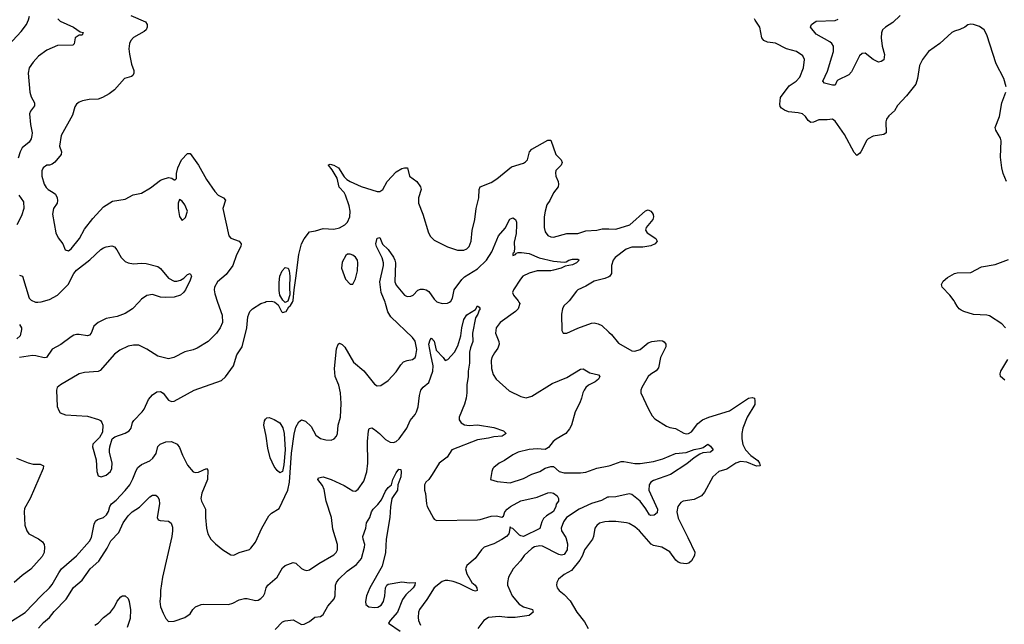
# Model space of a CAD drawing. Header units: inches. Extents: x 2134017 to 2292458, y 756222 to 916513.
# Tile 247 of 256: x 2205651 to 2212918, y 887621 to 892085. Entities that reach past the tile are written whole.
import ezdxf

# ---------------------------------------------------------------- set-up
doc = ezdxf.new("R2010")
doc.units = ezdxf.units.IN
doc.header["$MEASUREMENT"] = 0
for name, color, linetype in [('C2808', 7, 'Continuous'), ('C2809', 7, 'Continuous'), ('C2818', 7, 'Continuous'), ('C2819', 7, 'Continuous')]:
    doc.layers.add(name, color=color, linetype=linetype)

msp = doc.modelspace()

# ---------------------------------------------------------------- linework, layer by layer
at = {"layer": 'C2808', "color": 5}
for points, elevation in [([(2205590, 887644.2), (2205690, 887709.1), (2205808, 887832), (2205870.9, 887890), (2205890, 887913.7), (2205938.3, 888001.7), (2205958.7, 888030), (2206070, 888127.3), (2206165.9, 888234.1), (2206179.4, 888260.6), (2206200.7, 888359.3), (2206210, 888382.4), (2206225.9, 888394.1), (2206270, 888408.2), (2206292.1, 888427.9), (2206305.7, 888454.3), (2206315.6, 888490), (2206328.1, 888510), (2206361.8, 888538.2), (2206430, 888609.1), (2206462.4, 888650), (2206486.3, 888693.7), (2206510, 888757.1), (2206522.1, 888777.9), (2206550, 888801.5), (2206610, 888827.9), (2206633.7, 888846.3), (2206657.7, 888882.3), (2206670, 888934.4), (2206688.3, 888951.7), (2206730, 888968.9), (2206771, 888970), (2206811.8, 888950), (2206830, 888925.5), (2206851.4, 888870), (2206890, 888795.5), (2206930, 888747.7), (2206950, 888740.5), (2206970, 888743.8), (2207030, 888770.8), (2207038.5, 888758.5), (2207036.5, 888690), (2206994.2, 888590), (2206986.9, 888550), (2206991.7, 888530), (2207021.7, 888470), (2207022, 888410), (2207030.4, 888330), (2207040.4, 888290), (2207061.6, 888250), (2207095.4, 888215.4), (2207150, 888170.5), (2207210, 888133.4), (2207230, 888130.7), (2207270, 888150.4), (2207346, 888174), (2207357.1, 888182.9), (2207390, 888227.3), (2207438.7, 888330), (2207490, 888421.6), (2207510, 888442), (2207564.6, 888475.4), (2207630, 888611.3), (2207641, 888670), (2207655.7, 888884.3), (2207675.6, 889024.4), (2207690, 889075.8), (2207710, 889114.8), (2207730, 889130.8), (2207760.7, 889120.7), (2207801.1, 889081.1), (2207836.2, 889016.2), (2207870, 888992.4), (2207910, 888982), (2207950, 888981.3), (2207971, 888989), (2207989.7, 889010.3), (2207996.9, 889030), (2208001.7, 889090), (2208017.3, 889150), (2208023.1, 889250), (2208018.8, 889330), (2208005.3, 889385.3), (2207979.8, 889450), (2207973.5, 889510), (2207990, 889654), (2208002, 889690), (2208010, 889696), (2208030, 889686), (2208050, 889666.8), (2208115.2, 889555.2), (2208190, 889492.4), (2208270, 889394), (2208290, 889382), (2208316.6, 889383.4), (2208370, 889420.5), (2208430, 889486), (2208463.3, 889536.7), (2208482.5, 889557.5), (2208510, 889569.4), (2208550, 889575.9), (2208568.5, 889590), (2208575.2, 889604.8), (2208582.3, 889650), (2208570, 889711.2), (2208550, 889738.9), (2208389.9, 889889.9), (2208368.9, 889928.9), (2208351.6, 889990), (2208347.6, 890000)], 360), ([(2206528.9, 890000), (2206482.3, 889950), (2206430, 889914.8), (2206370, 889894), (2206290, 889879.3), (2206228.7, 889850), (2206198.6, 889821.4), (2206177.8, 889770), (2206165.5, 889754.5), (2206150, 889749.8), (2206090, 889761.1), (2206070, 889760.8), (2206050, 889756.1), (2206030, 889744.2), (2205953.5, 889686.5), (2205890, 889653.1), (2205848.3, 889591.7), (2205830, 889588.3), (2205770, 889604), (2205745.7, 889605.7), (2205650, 889589.9)], 360), ([(2205766.5, 890000), (2205770, 889998.5), (2205784.9, 890000)], 360), ([(2207110.9, 890000), (2207143.9, 889903.9), (2207146.4, 889850), (2207130.3, 889809.7), (2207102, 889770), (2207042.8, 889710), (2206960.9, 889659.1), (2206930, 889646.6), (2206870, 889632.7), (2206788.2, 889591.8), (2206750, 889582), (2206670, 889600.9), (2206590, 889652.7), (2206530, 889681.2), (2206490, 889682.7), (2206450, 889674.5), (2206390, 889645.1), (2206350, 889614.5), (2206245.3, 889494.7), (2206230, 889487.3), (2206130, 889480.7), (2206090, 889469.5), (2205951, 889390), (2205926, 889370), (2205921, 889350), (2205927.3, 889230), (2205938.5, 889198.5), (2205950, 889182.8), (2205988.5, 889168.5), (2206150, 889157.6), (2206232.5, 889132.5), (2206245.8, 889125.8), (2206257.3, 889110), (2206264.9, 889090), (2206260.7, 889039.3), (2206239.8, 889000.2), (2206191, 888950), (2206186.8, 888930), (2206214.4, 888834.4), (2206219.1, 888750), (2206230, 888718), (2206250.7, 888710.7), (2206290, 888723.1), (2206320.5, 888750), (2206331.1, 888770), (2206334, 888814), (2206314.5, 888890), (2206314.5, 888910), (2206315.1, 888930), (2206333.2, 888990), (2206353.8, 889006.2), (2206430, 889032.4), (2206459.5, 889050), (2206472.8, 889070), (2206483.6, 889110), (2206493.6, 889126.4), (2206555.4, 889190), (2206569.7, 889210), (2206600.4, 889279.6), (2206630, 889314), (2206662.5, 889337.5), (2206690, 889339.1), (2206710, 889327.3), (2206750, 889274.8), (2206770, 889265.5), (2206790, 889268.2), (2206939, 889350), (2207140.1, 889419.9), (2207170, 889446.8), (2207229.4, 889530), (2207254, 889610), (2207293.6, 889670), (2207327.8, 889810), (2207333.3, 889890), (2207349.8, 889930.2), (2207370, 889950.4), (2207430, 889988.2), (2207461.9, 890000)], 380), ([(2207533.4, 890000), (2207558.8, 889978.8), (2207582, 889930), (2207590, 889922), (2207618, 889930), (2207636.4, 889963.6), (2207650, 889974), (2207663.7, 890000)], 380), ([(2207615, 890000), (2207610, 889998), (2207607.9, 890000)], 380), ([(2208738, 890000), (2208770, 889990.4), (2208807.6, 889992.4), (2208822.4, 890000)], 360), ([(2209336, 890000), (2209341, 889990), (2209331, 889950), (2209311.3, 889930), (2209197.6, 889850), (2209167.2, 889810), (2209163.1, 889770), (2209188, 889710), (2209190.2, 889690), (2209180.8, 889659.2), (2209154.5, 889625.5), (2209135.3, 889590), (2209130.3, 889569.7), (2209133.7, 889510), (2209146.3, 889466.3), (2209167.7, 889430), (2209263.4, 889343.4), (2209350, 889301.6), (2209390, 889292.2), (2209430, 889305.3), (2209580.3, 889399.7), (2209690, 889443.9), (2209790, 889504.9), (2209810, 889506), (2209858, 889478), (2209922, 889462), (2209933, 889450), (2209922, 889430), (2209899.1, 889410), (2209850, 889385.6), (2209830, 889369.5), (2209817, 889350), (2209806.3, 889330), (2209798.4, 889290), (2209784.8, 889255.2), (2209750.4, 889190), (2209723, 889090), (2209710, 889065.2), (2209682, 889030), (2209610, 888987.3), (2209588.2, 888970), (2209554, 888926), (2209530, 888912.3), (2209470, 888915.6), (2209410, 888911.1), (2209329.3, 888890.7), (2209290, 888871.2), (2209230, 888829.6), (2209190, 888809.6), (2209150, 888779.3), (2209142, 888770), (2209136.3, 888750), (2209124.7, 888690), (2209174.4, 888674.4), (2209270, 888665.3), (2209370, 888696.5), (2209430, 888728.7), (2209490, 888748.4), (2209530, 888773), (2209570, 888786.8), (2209590, 888786), (2209631.3, 888750), (2209670, 888739.3), (2209790, 888738.3), (2209830, 888745.2), (2209910, 888772.9), (2210000, 888790.9)], 360), ([(2209695.7, 890000), (2209668.1, 889971.9), (2209657, 889950), (2209650.4, 889910), (2209651, 889791), (2209662, 889770), (2209690, 889770.7), (2209770, 889808.4), (2209870, 889843.6), (2209890, 889846.3), (2209919.9, 889839.9), (2209946.9, 889826.9), (2210000, 889777.3)], 380), ([(2205790, 887593), (2205827, 887633), (2205870.8, 887670), (2205904.4, 887715.6), (2205993.9, 887806.1), (2206046.5, 887893.5), (2206112.8, 887947.2), (2206170.5, 888029.5), (2206233.8, 888086.2), (2206296.7, 888183.3), (2206322.4, 888237.6), (2206382.3, 888297.7), (2206413.2, 888370), (2206450, 888421.5), (2206479.7, 888450), (2206533.7, 888486.3), (2206610, 888562.4), (2206630, 888575.5), (2206654.6, 888574.6), (2206670, 888561), (2206679.9, 888539.9), (2206683, 888510), (2206665.5, 888410), (2206673, 888393), (2206687.3, 888387.3), (2206750, 888381.3), (2206767.6, 888367.6), (2206777.6, 888337.6), (2206779.1, 888310), (2206773.4, 888270), (2206704.7, 887970), (2206689.1, 887870), (2206690.3, 887830), (2206685.2, 887790), (2206690, 887750.8), (2206710, 887702.8), (2206730, 887664.7), (2206750, 887641), (2206790, 887644), (2206870, 887670.7), (2206910, 887698.8), (2206929.6, 887730.4), (2206949.2, 887750), (2206990, 887767), (2207010.3, 887770.3), (2207192.3, 887767.7), (2207223.7, 887776.3), (2207270, 887802.4), (2207310, 887810.3), (2207330, 887810.3), (2207390, 887795.8), (2207410, 887799.5), (2207430, 887810.4), (2207449.8, 887830.2), (2207460.4, 887850), (2207469.8, 887890.2), (2207481.3, 887910), (2207550.7, 887969.3), (2207590, 888038), (2207610, 888055.5), (2207670, 888078), (2207690, 888073.4), (2207730, 888034), (2207750, 888022), (2207770, 888018.7), (2207790, 888022), (2207859.5, 888070), (2207970, 888134), (2207986, 888150), (2207997.4, 888170), (2207996.4, 888210), (2207962.9, 888322.9), (2207951.5, 888410), (2207913.3, 888530), (2207897.3, 888617.3), (2207885.2, 888645.2), (2207852.3, 888690), (2207857.2, 888702.8), (2207890, 888708.5), (2207950, 888688.9), (2208045.3, 888645.3), (2208110, 888605.3), (2208130, 888604.9), (2208150, 888619.1), (2208190, 888677.3), (2208213, 888747), (2208219.2, 888810), (2208216.8, 888970), (2208224.2, 889050), (2208230, 889067.3), (2208250, 889070.3), (2208270, 889058.5), (2208307.4, 889030), (2208350, 888985.2), (2208384.4, 888964.4), (2208410, 888962.9), (2208430, 888969.3), (2208451.9, 888990), (2208507.2, 889070), (2208533.8, 889126.2), (2208569.8, 889170), (2208580.2, 889190), (2208592.5, 889227.5), (2208601.9, 889310), (2208611.5, 889348.5), (2208628.9, 889371.1), (2208670, 889406.8), (2208699.7, 889490), (2208703, 889530), (2208684.2, 889610), (2208671.7, 889690), (2208679.5, 889720.5), (2208690, 889732.7), (2208710, 889711.7), (2208724.9, 889644.9), (2208776.5, 889590), (2208790, 889568), (2208810, 889577), (2208859.4, 889630), (2208883.8, 889676.2), (2208905.7, 889750), (2208913.4, 889810), (2208930, 889872.2), (2208950, 889906.7), (2209014.9, 889945.1), (2209030, 889971.3), (2209042.8, 889962.8), (2209050.2, 889950), (2209040.9, 889939.1), (2209031, 889910), (2209015.8, 889884.2), (2208991.8, 889770), (2208994.8, 889710), (2208977.3, 889662.7), (2208971.3, 889630), (2208971, 889550), (2208959.6, 889490), (2208961, 889450), (2208950.1, 889390), (2208950.1, 889330), (2208944.9, 889290), (2208934.5, 889245.5), (2208894.7, 889150), (2208894.3, 889130), (2208910, 889108.5), (2208933.6, 889093.6), (2208969.3, 889089.3), (2209030, 889093.1), (2209150, 889073.9), (2209222.8, 889050), (2209240.7, 889030), (2209210.8, 889010), (2209150, 889006.1), (2209110, 888994.1), (2209030, 888981.9), (2208841.1, 888910), (2208804.7, 888855.3), (2208746.7, 888810), (2208694.2, 888725.8), (2208669.3, 888690.7), (2208648.4, 888670), (2208638, 888650), (2208638, 888610), (2208645.8, 888585.8), (2208653, 888510), (2208659.1, 888490), (2208704.1, 888404.1), (2208710, 888396), (2208727.9, 888387.9), (2209030, 888392.3), (2209050, 888394.4), (2209130, 888418.8), (2209170, 888420.6), (2209210, 888412.2), (2209221.1, 888418.9), (2209232.7, 888450), (2209247.9, 888472.1), (2209272.1, 888490), (2209348.7, 888531.3), (2209470, 888559.3), (2209550, 888592.4), (2209570, 888594.6), (2209591.4, 888590), (2209617.1, 888570), (2209626.8, 888550), (2209626.8, 888530), (2209611.3, 888508.7), (2209607.3, 888490), (2209590, 888454.6), (2209538.3, 888421.7), (2209517.9, 888402.1), (2209503.4, 888376.6), (2209490, 888329.3), (2209370, 888270.3), (2209350, 888273), (2209339.3, 888279.3), (2209290, 888327.7), (2209273.6, 888333.6), (2209270, 888339.3), (2209260.5, 888290), (2209244.1, 888270), (2209210, 888246.3), (2209150, 888215.2), (2209078, 888190), (2209058.3, 888170), (2209012.9, 888107.2), (2208950, 888055.1), (2208941.5, 888030), (2208950, 887992.7), (2208988.9, 887928.9), (2209011.9, 887910), (2209024.9, 887890), (2209027.7, 887870), (2209014.1, 887865.9), (2208998.7, 887870), (2208898.9, 887918.9), (2208850, 887937.9), (2208810, 887945.4), (2208790, 887944), (2208770, 887936.2), (2208710, 887889.8), (2208656.2, 887803.8), (2208602.6, 887730), (2208595, 887710), (2208591.3, 887671.3), (2208595.2, 887650), (2208610, 887614.9)], 340), ([(2205650, 889835.5), (2205662.9, 889810), (2205663.5, 889796.5), (2205653.5, 889750), (2205630, 889728.5)], 340), ([(2205627.7, 888847.7), (2205712, 888812), (2205750, 888803.6), (2205802.3, 888802.3), (2205825.5, 888790), (2205822.6, 888770), (2205727.6, 888550), (2205685, 888475), (2205683.2, 888450), (2205687.5, 888352.5), (2205702.6, 888310), (2205718.4, 888290), (2205790, 888251.2), (2205818.2, 888230), (2205830.2, 888210), (2205834.2, 888190), (2205831.1, 888150), (2205817.6, 888122.4), (2205733, 888027), (2205670, 887980.9), (2205610, 887928.7)], 360), ([(2207536.7, 887583.3), (2207590, 887639.1), (2207610, 887647.3), (2207670, 887654.4), (2207730, 887618.7), (2207750, 887621.3), (2207790, 887642.4), (2207830, 887674), (2207870, 887679.1), (2207890, 887692.7), (2207926.1, 887753.9), (2207970.9, 887810), (2207978.4, 887830), (2207982.5, 887910), (2207989.9, 887930.1), (2208006.6, 887953.4), (2208067.1, 888012.9), (2208137.1, 888062.9), (2208173.5, 888106.5), (2208196.7, 888190), (2208197.6, 888210), (2208184.7, 888250), (2208184.2, 888270), (2208205.8, 888330), (2208210.9, 888370), (2208235.9, 888410), (2208248.1, 888450), (2208259.5, 888470), (2208295.2, 888504.8), (2208320.6, 888539.4), (2208350, 888603), (2208370, 888630.8), (2208396, 888650), (2208404.7, 888690), (2208430, 888739.1), (2208450, 888767.3), (2208464.7, 888764.7), (2208467.3, 888747.3), (2208463.2, 888710), (2208441.3, 888650), (2208438.8, 888610), (2208397.4, 888550), (2208387.9, 888487.9), (2208383.7, 888410), (2208355.4, 888250), (2208350.9, 888150), (2208325.4, 888050), (2208234.5, 887890), (2208211, 887830), (2208203.2, 887790), (2208206.4, 887766.4), (2208227.3, 887750), (2208270, 887744.1), (2208293.1, 887746.9), (2208317.5, 887762.5), (2208336.4, 887790), (2208346.2, 887830), (2208349.8, 887890.2), (2208360.9, 887910), (2208370, 887917.1), (2208470, 887934.8), (2208526.8, 887926.8), (2208570.6, 887930.6), (2208566.8, 887910), (2208554.9, 887890), (2208500.5, 887839.5), (2208476.1, 887803.9), (2208439.7, 887710), (2208384, 887650), (2208373.7, 887630), (2208458, 887570)], 320), ([(2210000, 888559.8), (2209990, 888559.2), (2209945.9, 888534.1), (2209870, 888512.5), (2209780.9, 888470), (2209687.4, 888410), (2209663.5, 888376.5), (2209647.6, 888330), (2209648.9, 888310), (2209682.9, 888262.9), (2209695, 888215), (2209690.5, 888169.5), (2209670, 888135.3), (2209650, 888131.5), (2209630, 888136.8), (2209510, 888197.4), (2209490, 888199.8), (2209450, 888192.3), (2209430, 888181.3), (2209373, 888130), (2209346.4, 888090), (2209292, 888030), (2209259.5, 887970), (2209250.3, 887930), (2209252, 887910), (2209286.5, 887830), (2209338.3, 887770), (2209370.1, 887750.1), (2209436.5, 887730), (2209441.5, 887710), (2209410, 887686.6), (2209308.3, 887671.7), (2209250.6, 887670.6), (2209190, 887679.3), (2209110, 887672), (2209075.3, 887650), (2209031.1, 887588.9)], 360), ([(2210000, 888379.2), (2209970, 888378.5), (2209930, 888366.6), (2209910.4, 888350), (2209896.5, 888330), (2209886, 888270), (2209878, 888250), (2209819.3, 888170), (2209804.2, 888130), (2209784.7, 888095.3), (2209722.5, 888017.5), (2209670, 887989.6), (2209626.6, 887953.4), (2209614.9, 887930), (2209612.7, 887910), (2209618, 887890), (2209633, 887870), (2209670, 887840.4), (2209714.2, 887794.2), (2209761.7, 887710), (2209819.7, 887639.7), (2209845.5, 887590)], 380), ([(2206204.9, 887615.1), (2206229.7, 887630.3), (2206270, 887670.7), (2206321.2, 887710), (2206349.2, 887750), (2206370, 887792), (2206396.4, 887823.6), (2206410, 887832), (2206430, 887831.3), (2206450, 887812), (2206458.8, 887790), (2206467.3, 887727.3), (2206464.9, 887664.9), (2206442.8, 887597.2)], 320)]:
    msp.add_lwpolyline(points, dxfattribs=dict(at, elevation=elevation))
at = {"layer": 'C2808', "color": 5, "elevation": 360}
msp.add_lwpolyline([(2207570, 888738.4), (2207550, 888757.6), (2207530, 888787), (2207498.8, 888850), (2207482, 888922), (2207470.7, 889010.7), (2207453, 889090), (2207457.6, 889122.4), (2207463.9, 889136.1), (2207474.8, 889145.2), (2207492.5, 889147.5), (2207530, 889133.1), (2207570, 889107.7), (2207591.9, 889071.9), (2207601.5, 889030), (2207609.2, 888910), (2207600.6, 888799.4), (2207590, 888749)], close=True, dxfattribs=at)
at = {"layer": 'C2809', "color": 5}
for points, elevation in [([(2205536.9, 891863.1), (2205661.8, 891998.2), (2205701, 892050), (2205716.7, 892083.3), (2205723.4, 892110)], 360), ([(2206470, 892116.4), (2206579.1, 892070), (2206590.5, 892050), (2206590.6, 892030), (2206583, 892010), (2206570, 891998.4), (2206490, 891954.3), (2206470.3, 891930), (2206461.3, 891910), (2206455.6, 891870), (2206461.3, 891830), (2206476.9, 891756.9), (2206492.7, 891710), (2206493.2, 891690), (2206486.2, 891673.8), (2206474.8, 891665.2), (2206423.7, 891650), (2206350, 891566.8), (2206310, 891536.8), (2206262.4, 891510), (2206230, 891498), (2206163.4, 891496.6), (2206113.2, 891486.8), (2206090, 891476.9), (2206070, 891460.5), (2206058.4, 891441.6), (2206040.6, 891379.4), (2205956.5, 891230), (2205944.4, 891150), (2205959.1, 891110), (2205957.3, 891090), (2205910, 891034), (2205890, 891017.2), (2205870.4, 891009.6), (2205850, 891009.6), (2205822.6, 890990), (2205814.9, 890970), (2205814, 890930), (2205830.3, 890870), (2205844.9, 890844.9), (2205860.5, 890830), (2205898.8, 890810), (2205915.8, 890795.8), (2205927.7, 890770), (2205930.6, 890750), (2205927.3, 890730), (2205900.7, 890690), (2205892.7, 890650), (2205916.5, 890510), (2205933.5, 890473.5), (2205968.5, 890430), (2205986.5, 890386.5), (2206010, 890377.1), (2206030, 890392.2), (2206090.8, 890470), (2206130, 890537), (2206190, 890617.6), (2206270, 890702.6), (2206335.6, 890744.4), (2206430, 890759), (2206488.3, 890791.7), (2206550, 890805.2), (2206616.4, 890843.6), (2206690, 890899.3), (2206710, 890908.4), (2206750, 890919.1), (2206774.4, 890914.4), (2206790, 890902), (2206798, 890902), (2206808, 890912), (2206809.1, 890949.1), (2206817.6, 890990), (2206844.7, 891050), (2206890, 891097.3), (2206897.3, 891097.3), (2206910, 891096), (2206970.3, 891010.3), (2207030, 890906), (2207090, 890816), (2207114.8, 890790), (2207156, 890770), (2207170, 890751.3), (2207150.5, 890690), (2207194.9, 890490), (2207210, 890470.6), (2207270.4, 890450.4), (2207285.5, 890430), (2207282.4, 890410), (2207250.8, 890349.2), (2207224.2, 890270), (2207175.4, 890204.6), (2207110.4, 890150), (2207087.4, 890110), (2207085.2, 890090), (2207090, 890061), (2207110.9, 890000)], 380), ([(2205932, 892090), (2205950, 892073.5), (2206048.2, 892030), (2206096.4, 891996.4), (2206118, 891990), (2206112, 891970), (2206090, 891969.4), (2206060.5, 891950), (2206053.2, 891906.8), (2206042.8, 891897.2), (2205930, 891894), (2205850, 891860.4), (2205790, 891815.4), (2205750, 891772.3), (2205720.2, 891730), (2205712.3, 891690), (2205725.8, 891550), (2205735.9, 891515.9), (2205759.3, 891470), (2205759.3, 891450), (2205730.3, 891409.7), (2205722, 891390), (2205729.2, 891310), (2205742.2, 891250), (2205741.2, 891230), (2205734.4, 891205.6), (2205720, 891180), (2205670, 891138.9), (2205653.2, 891110), (2205638.1, 891061.9)], 360), ([(2207663.7, 890000), (2207670, 890012), (2207675.3, 890090), (2207690, 890176), (2207709.9, 890350), (2207729.9, 890430), (2207750, 890467), (2207790, 890519.1), (2207834, 890526), (2207890, 890542.8), (2207970, 890537.3), (2208010, 890547.3), (2208050, 890570.8), (2208069.2, 890590), (2208087, 890630), (2208089.6, 890670), (2208082.4, 890710), (2208056.4, 890790), (2208044.7, 890810), (2208008.1, 890848.1), (2207993.8, 890913.8), (2207957.5, 890977.5), (2207929.1, 891010), (2207930, 891013), (2207941.8, 891018.2), (2207970, 891010.9), (2208004, 890990), (2208044.9, 890924.9), (2208064.8, 890904.8), (2208089.2, 890889.2), (2208170, 890854.2), (2208290, 890816.4), (2208310, 890816.3), (2208330, 890830.7), (2208363.1, 890890), (2208430, 890961.7), (2208470, 890985.3), (2208490, 890992), (2208512, 890992), (2208528.2, 890930), (2208582.4, 890890), (2208608.2, 890850), (2208614.8, 890830), (2208593, 890770), (2208593, 890730), (2208625.5, 890650), (2208668.2, 890510), (2208683.4, 890483.4), (2208710, 890458), (2208809, 890409), (2208883.2, 890383.2), (2208930, 890382.7), (2208950, 890392), (2208968, 890410), (2208982.6, 890450), (2208990.9, 890529.1), (2209010.9, 890609.1), (2209018.9, 890690), (2209038.7, 890770), (2209042.4, 890830), (2209048.4, 890851.6), (2209130, 890883.1), (2209172, 890910), (2209281.4, 890998.6), (2209370, 891026.4), (2209384.9, 891035.1), (2209399.3, 891050), (2209414, 891110), (2209429.9, 891130.1), (2209550, 891196.3), (2209570, 891196), (2209608.5, 891090), (2209648, 891050), (2209655.3, 891030), (2209648, 891010), (2209608.9, 890971.1), (2209605.7, 890954.3), (2209608.7, 890930), (2209625.3, 890890), (2209628.5, 890870), (2209624.4, 890850), (2209590, 890806.6), (2209564.2, 890750), (2209541.5, 890718.5), (2209528.6, 890671.4), (2209522.3, 890630), (2209522.3, 890550), (2209530, 890518.8), (2209550, 890490.6), (2209570, 890480.4), (2209590, 890479.5), (2209690, 890506.5), (2209770, 890506.2), (2209830, 890524.9), (2209910, 890530.2), (2209950, 890541.6), (2210000, 890540.1)], 380), ([(2205645, 890790), (2205679.1, 890739.1), (2205680.4, 890690), (2205663.8, 890636.2), (2205630.1, 890569.9)], 360), ([(2208822.4, 890000), (2208834, 890006), (2208845.1, 890030), (2208857.4, 890090), (2208913.3, 890166.7), (2208934.5, 890185.5), (2209030, 890245.4), (2209096.5, 890310), (2209134.6, 890370), (2209183.5, 890490), (2209233.5, 890546.5), (2209268, 890612), (2209290, 890623.1), (2209310, 890610.5), (2209317.6, 890590), (2209318, 890570), (2209314.8, 890505.2), (2209301.2, 890441.2), (2209301.7, 890390), (2209296.8, 890363.2), (2209290, 890359), (2209290, 890344), (2209310, 890350.8), (2209318.7, 890361.3), (2209330, 890364.9), (2209355.1, 890364.9), (2209410, 890358.2), (2209485.6, 890325.6), (2209590, 890301.2), (2209670, 890293.4), (2209683.3, 890296.7), (2209703, 890310), (2209730, 890317.2), (2209770, 890316), (2209779.3, 890310), (2209759.6, 890290), (2209730, 890274.6), (2209676, 890264), (2209648, 890250), (2209590, 890234.5), (2209570, 890230.5), (2209470, 890230.3), (2209410, 890214.3), (2209365.2, 890190), (2209346, 890170), (2209294.8, 890090), (2209287.3, 890070), (2209294.8, 890050), (2209331, 890010), (2209336, 890000)], 360), ([(2208347.6, 890000), (2208319.6, 890070), (2208308.8, 890150), (2208335.2, 890270), (2208335.4, 890290), (2208325.8, 890325.8), (2208283.2, 890410), (2208279.6, 890430), (2208290, 890470.6), (2208310, 890477.3), (2208327.3, 890427.3), (2208370, 890388.4), (2208410.8, 890330.8), (2208420.7, 890310), (2208424.7, 890290), (2208419.8, 890150), (2208430, 890124), (2208490, 890050.3), (2208510, 890041.5), (2208536.9, 890043.1), (2208554, 890050), (2208590, 890088.2), (2208610, 890095.8), (2208630, 890095.8), (2208650.3, 890090.3), (2208670, 890078), (2208710, 890022), (2208730, 890002.4), (2208738, 890000)], 360), ([(2205784.9, 890000), (2205810, 890002.6), (2205870, 890019.8), (2205930.8, 890050), (2206008.4, 890130), (2206051.2, 890210), (2206070, 890236.3), (2206168.6, 890311.4), (2206250, 890387), (2206270, 890401.3), (2206290, 890408.2), (2206330, 890414), (2206350, 890406.8), (2206366.6, 890386.6), (2206399.3, 890330), (2206430, 890299.3), (2206450, 890288.5), (2206490, 890281.1), (2206550, 890286.7), (2206585.1, 890285.1), (2206670, 890263.8), (2206690, 890248.2), (2206750, 890176), (2206790, 890153.8), (2206810, 890153.4), (2206838.3, 890161.7), (2206862.8, 890177.2), (2206890, 890203.1), (2206910, 890210.4), (2206918.3, 890190), (2206910, 890162), (2206874.2, 890090), (2206860.8, 890070), (2206837, 890050), (2206790, 890037.1), (2206730, 890033.7), (2206690, 890036.9), (2206630, 890056), (2206590, 890048.4), (2206550, 890022.6), (2206528.9, 890000)], 360), ([(2207607.9, 890000), (2207593.6, 890013.6), (2207571.9, 890051.9), (2207565.4, 890085.4), (2207565.6, 890145.6), (2207571.9, 890190), (2207589.1, 890230.9), (2207610, 890255.8), (2207631.1, 890251.1), (2207640.2, 890230), (2207645.6, 890190), (2207641.1, 890110), (2207645.5, 890054.5), (2207630, 890006), (2207615, 890000)], 380), ([(2205650, 890198), (2205670.3, 890190.3), (2205720.9, 890030), (2205734, 890014), (2205766.5, 890000)], 360), ([(2210000, 890187.3), (2209970, 890174.2), (2209890, 890155.1), (2209830, 890116.9), (2209771, 890090), (2209759.9, 890080.1), (2209705.5, 890010), (2209695.7, 890000)], 380), ([(2207461.9, 890000), (2207470, 890003), (2207510, 890007.7), (2207530, 890002.8), (2207533.4, 890000)], 380)]:
    msp.add_lwpolyline(points, dxfattribs=dict(at, elevation=elevation))
at = {"layer": 'C2809', "color": 5, "elevation": 380}
for points in [[(2206830, 890758), (2206820.7, 890730), (2206819.1, 890690), (2206831, 890631), (2206850, 890602), (2206874.8, 890625.2), (2206889.3, 890670), (2206870, 890719), (2206850, 890744)], [(2208090, 890352.7), (2208070, 890352.7), (2208057.3, 890342.7), (2208030, 890295.3), (2208026, 890250), (2208054.8, 890170), (2208090, 890131.3), (2208110, 890131.3), (2208130, 890172), (2208144.7, 890230), (2208147.6, 890290), (2208142.9, 890310), (2208130, 890332.3), (2208110, 890346.6)]]:
    msp.add_lwpolyline(points, close=True, dxfattribs=at)
at = {"layer": 'C2818', "color": 5}
for points, elevation in [([(2212927.8, 889810), (2212899.8, 889839.8), (2212810, 889898), (2212790, 889903.1), (2212690, 889909), (2212619, 889930), (2212600.1, 889940.1), (2212585.2, 889950), (2212569.2, 889970), (2212554, 890000)], 380), ([(2210000, 889777.3), (2210019.3, 889759.3), (2210070, 889696.3), (2210170, 889639.3), (2210190, 889637), (2210230, 889650.2), (2210290, 889698.2), (2210316, 889710), (2210376.3, 889716.3), (2210394.1, 889714.1), (2210406.9, 889706.9), (2210420.7, 889690), (2210419.3, 889670), (2210380.2, 889590), (2210364.9, 889515.1), (2210348.6, 889491.4), (2210310, 889468.2), (2210290, 889449.6), (2210243.8, 889370), (2210235.5, 889350), (2210235.5, 889330), (2210292, 889210), (2210319.9, 889159.9), (2210337.7, 889137.7), (2210424, 889084), (2210450, 889074), (2210490, 889066.7), (2210551.8, 889031.8), (2210570, 889027.6), (2210588, 889030), (2210610, 889041.1), (2210655.8, 889104.2), (2210691.3, 889130), (2210737.6, 889150), (2210890, 889198), (2211030, 889290.3), (2211056.1, 889296.1), (2211073.4, 889290), (2211078, 889270), (2211076.1, 889243.9), (2211019.1, 889150), (2210988, 889070), (2210979.6, 889030), (2210980.3, 888990), (2210987.2, 888947.2), (2211008, 888910), (2211047.4, 888867.4), (2211098, 888830), (2211112.4, 888810), (2211116, 888790), (2211090, 888788.4), (2211017.6, 888817.6), (2210970, 888823.1), (2210935.5, 888810), (2210870, 888767.4), (2210810, 888749.7), (2210766.7, 888710), (2210704.3, 888595.7), (2210682.4, 888570), (2210630, 888542.6), (2210546.8, 888530), (2210530, 888520.7), (2210507.4, 888490), (2210501.2, 888450), (2210510, 888404.9), (2210582.9, 888262.9), (2210632.9, 888152.9), (2210631.6, 888130), (2210610, 888089.9), (2210590, 888072.9), (2210570, 888068.4), (2210530, 888071.2), (2210510, 888079.8), (2210494.1, 888094.1), (2210450, 888155.3), (2210390, 888189.7), (2210330, 888202.6), (2210312, 888212), (2210226.3, 888310), (2210190, 888340.4), (2210150, 888364.4), (2210130, 888370.9), (2210050, 888380.3), (2210000, 888379.2)], 380), ([(2212922.6, 889422.6), (2212889.3, 889450), (2212887.3, 889470), (2212893.3, 889490), (2212944.9, 889575.1)], 380), ([(2210000, 888790.9), (2210010, 888792.9), (2210090, 888823.9), (2210110, 888823.9), (2210190, 888808), (2210229.2, 888809.2), (2210330, 888823.8), (2210398, 888842), (2210490, 888882.4), (2210570, 888890.1), (2210630, 888912.6), (2210679.7, 888920.3), (2210694.7, 888925.3), (2210730, 888950.7), (2210750, 888936.5), (2210770.2, 888910), (2210750, 888891.3), (2210693.7, 888886.3), (2210670, 888877.8), (2210629.3, 888850.7), (2210575.2, 888804.8), (2210453.3, 888726.7), (2210330, 888682), (2210308.4, 888670), (2210297.1, 888650), (2210295.1, 888610), (2210357.6, 888470), (2210355.3, 888444.7), (2210334.4, 888425.6), (2210310, 888424.2), (2210299.1, 888430), (2210273.2, 888473.2), (2210230, 888529.3), (2210170, 888578.4), (2210150, 888584.6), (2210050, 888562.7), (2210000, 888559.8)], 360)]:
    msp.add_lwpolyline(points, dxfattribs=dict(at, elevation=elevation))
at = {"layer": 'C2819', "color": 5}
for points, elevation in [([(2212150, 892115.1), (2212096.3, 892063.7), (2212040.5, 892030), (2212020.3, 892010), (2212012.4, 891987.6), (2212010.2, 891949.8), (2212015.8, 891890), (2212033.1, 891826.9), (2212030, 891789.6), (2212010, 891775.1), (2211990, 891771.5), (2211950, 891789.7), (2211890, 891836.9), (2211870, 891835.6), (2211850, 891816.9), (2211790, 891699.6), (2211770, 891678), (2211690, 891638.4), (2211681.6, 891630), (2211670, 891602), (2211650, 891600.9), (2211590, 891617), (2211579.6, 891630), (2211614.2, 891705.8), (2211645.7, 891810), (2211656.5, 891850), (2211657.2, 891890), (2211645.4, 891910), (2211630, 891922), (2211530, 891976.9), (2211487.3, 892030), (2211490, 892038), (2211496, 892050), (2211530, 892074), (2211670, 892079.1), (2211691.3, 892088.7)], 360), ([(2212932.4, 891590), (2212913.7, 891650), (2212859, 891759), (2212790, 891974), (2212769.5, 892009.5), (2212734.2, 892034.2), (2212690, 892049.3), (2212670, 892052.3), (2212650, 892047), (2212627.3, 892030), (2212590, 892011.5), (2212550, 892000.5), (2212530, 891989.7), (2212441.6, 891910), (2212359.1, 891850), (2212314, 891790), (2212292.8, 891747.2), (2212277.6, 891650), (2212265.3, 891610), (2212196.6, 891523.4), (2212130, 891452), (2212107.9, 891412.1), (2212065.1, 891374.9), (2212048.9, 891351.1), (2212044.9, 891330), (2212047.3, 891250), (2212030, 891238.4), (2211950, 891225.1), (2211913.8, 891206.2), (2211904.2, 891195.8), (2211860.3, 891110), (2211850, 891096.2), (2211830, 891082.7), (2211810, 891103.7), (2211738.3, 891238.3), (2211670, 891335.4), (2211650, 891349.7), (2211610, 891344.8), (2211550, 891345.4), (2211510, 891328.2), (2211490, 891326), (2211470, 891340.7), (2211449.8, 891369.8), (2211428.7, 891388.7), (2211397.2, 891397.2), (2211324.5, 891404.5), (2211296, 891416), (2211272.7, 891432.7), (2211263.3, 891443.3), (2211260.1, 891460.1), (2211267.3, 891510), (2211330, 891597.3), (2211382.6, 891630), (2211410, 891661.1), (2211435, 891730), (2211442.9, 891790), (2211430, 891817.4), (2211384.7, 891850), (2211309.9, 891869.9), (2211230, 891911.2), (2211170, 891917.7), (2211142.9, 891930), (2211128.3, 891950), (2211114, 892030), (2211080.1, 892080.1), (2211075.1, 892090)], 380), ([(2212935.3, 890890), (2212910, 890949.6), (2212898.8, 890990), (2212889.8, 891070.2), (2212895.3, 891190), (2212890.7, 891210.7), (2212855.6, 891270), (2212851.6, 891290), (2212883.5, 891370), (2212898.9, 891470), (2212929.8, 891550)], 380), ([(2210000, 890540.1), (2210050, 890538.5), (2210155.3, 890570), (2210270, 890674), (2210290, 890680.5), (2210310, 890670.7), (2210319.9, 890659.9), (2210327.3, 890647.3), (2210328.9, 890630), (2210323.2, 890610), (2210275, 890550), (2210270.2, 890530), (2210283.1, 890510), (2210346.7, 890470), (2210355.3, 890450), (2210342, 890430), (2210310, 890414.2), (2210250, 890406), (2210170, 890406.3), (2210126.3, 890390), (2210046.5, 890330), (2210030.3, 890310), (2210018.6, 890270), (2210018.3, 890210), (2210006.3, 890190), (2210000, 890187.3)], 380), ([(2212554, 890000), (2212549, 890010), (2212516, 890050), (2212459, 890110), (2212454, 890130), (2212466.8, 890153.2), (2212498.9, 890181.1), (2212549.8, 890210.2), (2212570, 890214.6), (2212670, 890217.7), (2212750, 890259.7), (2212850, 890277.4), (2212950, 890313.4)], 380)]:
    msp.add_lwpolyline(points, dxfattribs=dict(at, elevation=elevation))

doc.saveas('drawing.dxf')
